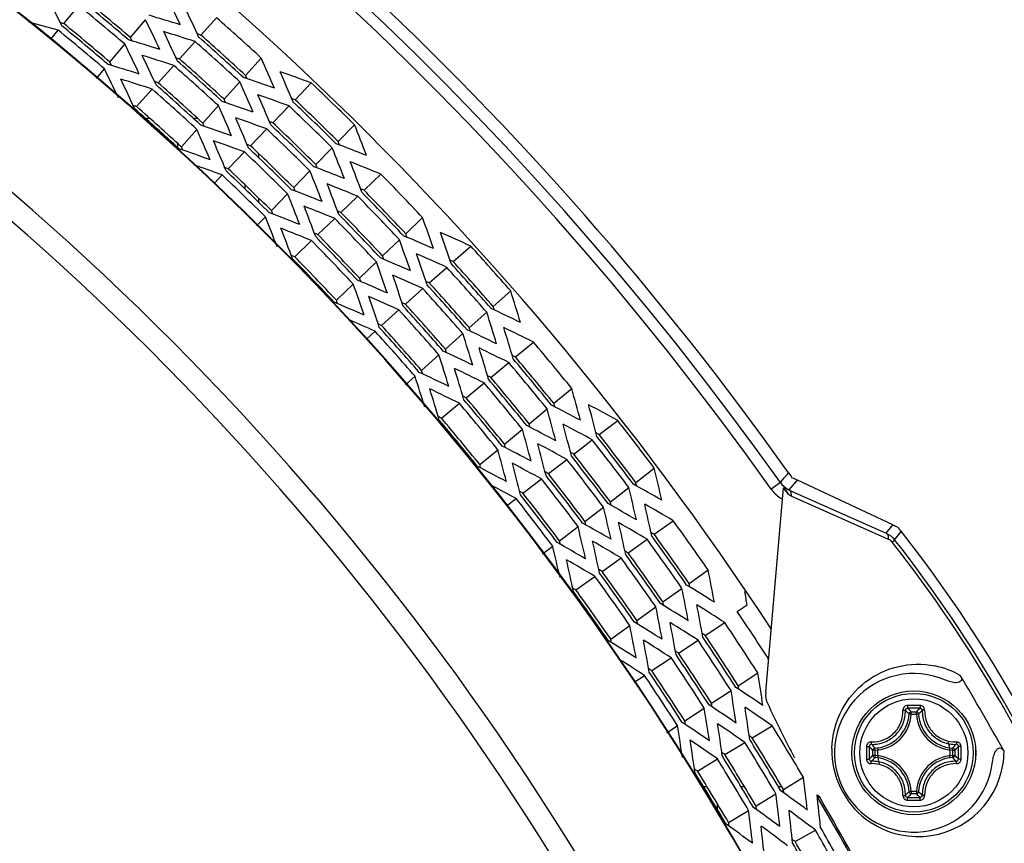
# Model space of a CAD drawing. Header units: millimetres. Extents: x 0 to 420, y 0 to 297.
# Tile 174 of 256: x 176 to 185, y 232 to 239. Entities that reach past the tile are written whole.
import ezdxf

# ---------------------------------------------------------------- set-up
doc = ezdxf.new("R2010")
doc.units = ezdxf.units.MM
doc.header["$LTSCALE"] = 23.1
doc.layers.get('0').update_dxf_attribs({"linetype": 'CONTINUOUS'})
doc.layers.add('02___PRT_ALL_AXES', color=7, linetype='CONTINUOUS')
doc.layers.add('DIM_PILOTEES', color=7, linetype='CONTINUOUS')
doc.styles.get("Standard").update_dxf_attribs({"font": 'txt', "width": 0.7})
doc.dimstyles.new('DIMSTYLE_2', dxfattribs={"dimtxt": 2.5, "dimasz": 3.5, "dimexe": 2, "dimexo": 0, "dimtad": 1, "dimdec": 0, "dimlfac": 5, "dimdsep": 46, "dimtxsty": 'Standard', "dimblk": '_FILLED', "dimblk1": '_FILLED', "dimblk2": '_FILLED', "dimcen": 0.09, "dimazin": 2, "dimtp": 0.3, "dimtm": 0.3, "dimtfac": 1, "dimtdec": 0, "dimtofl": 0, "dimtmove": 0, "dimatfit": 3, "dimldrblk": '_FILLED', "dimfxl": 0, "dimtolj": 1, "dimarcsym": 0})

# ---------------------------------------------------------------- blocks, each defined once
blk = doc.blocks.new('_FILLED')
at = {"color": 0, "linetype": 'ByBlock'}
blk.add_solid([(0, 0), (-1, 0.1429), (-1, -0.1429)], dxfattribs=at)
blk = doc.blocks.new('*D6')
at = {"layer": 'DIM_PILOTEES', "color": 2, "linetype": 'Continuous'}
for p, q in [((200.1314, 247.7489), (200.1314, 255.2489)), ((200.1314, 255.2489), (200.1314, 237.0478)), ((159.9613, 247.7489), (202.1314, 247.7489)), ((200.1314, 218.8468), (200.1314, 237.0478)), ((188.5613, 226.3468), (202.1314, 226.3468)), ((200.1314, 226.3468), (200.1314, 218.8468))]:
    blk.add_line(p, q, dxfattribs=at)
at = {"layer": 'DIM_PILOTEES', "color": 2, "linetype": 'Continuous', "xscale": 3.5, "yscale": 3.5, "zscale": 3.5}
for p, rotation in [((200.1314, 247.7489), 270), ((200.1314, 226.3468), 90)]:
    blk.add_blockref('_FILLED', p, dxfattribs=dict(at, rotation=rotation))
at = {"layer": 'DIM_PILOTEES', "color": 2, "linetype": 'Continuous', "insert": (197.0064, 236.7632), "char_height": 2.5, "width": 8.035714, "attachment_point": 2, "rotation": 90, "line_spacing_factor": 0.9}
blk.add_mtext('{\\ftxt;\\W0.0001;\\H0.0001;\\~}{\\ftxt;\\W2.1428571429;\\H2.5; }{\\ftxt;\\W0.0001;\\H0.0001;\\~}', dxfattribs=at)

msp = doc.modelspace()

# ---------------------------------------------------------------- linework, layer by layer
at = {"color": 7, "linetype": 'Continuous'}
for p, q in [((176.7029, 239.1801), (176.8352, 239.3384)), ((177.2918, 239.0564), (177.4241, 239.2146)), ((177.9135, 239.0783), (178.0516, 239.2316)), ((176.5889, 239.0438), (176.6538, 239.1215)), ((177.1104, 238.8394), (177.2427, 238.9977)), ((177.7243, 238.8681), (177.8624, 239.0214)), ((177.5351, 238.658), (177.6732, 238.8113)), ((178.3083, 238.7229), (178.4463, 238.8762)), ((176.9907, 238.6963), (177.0613, 238.7808)), ((178.1191, 238.5127), (178.2571, 238.666)), ((178.745, 238.5083), (178.8886, 238.6564)), ((177.3459, 238.4479), (177.484, 238.6012)), ((177.9299, 238.3026), (178.0679, 238.4559)), ((178.5482, 238.3052), (178.6918, 238.4534)), ((177.4636, 238.3434), (177.4246, 238.3434)), ((177.8852, 238.3434), (177.8453, 238.3434)), ((179.1264, 238.1387), (179.27, 238.2868)), ((177.7407, 238.0925), (177.8787, 238.2458)), ((178.3515, 238.1022), (178.495, 238.2503)), ((177.7093, 238.0859), (177.7093, 238.1211)), ((178.1547, 237.8991), (178.2982, 238.0473)), ((178.4253, 237.9958), (178.4253, 238.0317)), ((178.9297, 237.9356), (179.0732, 238.0837)), ((178.0322, 237.7728), (178.1015, 237.8442)), ((178.7329, 237.7326), (178.8765, 237.8807)), ((179.3546, 237.7089), (179.5035, 237.8517)), ((178.3053, 237.7187), (178.3053, 237.7548)), ((178.5361, 237.5295), (178.6797, 237.6776)), ((178.4253, 237.6021), (178.4253, 237.6384)), ((179.1505, 237.5132), (179.2994, 237.6559)), ((178.4051, 237.3943), (178.4829, 237.4746)), ((178.9464, 237.3175), (179.0953, 237.4602)), ((179.7222, 237.3255), (179.8711, 237.4683)), ((178.7424, 237.1217), (178.8912, 237.2645)), ((179.5182, 237.1298), (179.6671, 237.2726)), ((180.1421, 237.0795), (180.2961, 237.2168)), ((179.3141, 236.9341), (179.463, 237.0769)), ((179.931, 236.8914), (180.085, 237.0287)), ((179.11, 236.7384), (179.2589, 236.8812)), ((179.7199, 236.7033), (179.8739, 236.8406)), ((180.4955, 236.683), (180.6495, 236.8202)), ((179.5088, 236.5152), (179.6628, 236.6525)), ((180.2843, 236.4949), (180.4384, 236.6321)), ((179.3747, 236.3958), (179.4517, 236.4644)), ((180.0732, 236.3068), (180.2272, 236.444)), ((180.6915, 236.2376), (180.8505, 236.3691)), ((179.8621, 236.1187), (180.0161, 236.2559)), ((180.4737, 236.0574), (180.6326, 236.1889)), ((179.7206, 235.9926), (179.805, 236.0678)), ((180.2558, 235.8771), (180.4147, 236.0086)), ((181.0301, 235.8283), (181.189, 235.9598)), ((180.0379, 235.6969), (180.1969, 235.8284)), ((180.8122, 235.6481), (180.9712, 235.7796)), ((181.4308, 235.5523), (181.5945, 235.6779)), ((180.5944, 235.4679), (180.7533, 235.5994)), ((181.2065, 235.3802), (181.3701, 235.5057)), ((180.3765, 235.2876), (180.5354, 235.4191)), ((180.9822, 235.208), (181.1458, 235.3336)), ((181.7542, 235.1309), (181.9178, 235.2565)), ((180.7578, 235.0359), (180.9215, 235.1615)), ((183.0315, 235.1288), (183.0659, 235.17)), ((183.0659, 235.17), (183.0934, 235.2029)), ((183.0934, 235.2029), (183.1035, 235.2149)), ((183.0934, 235.2029), (183.0949, 235.2046)), ((183.0949, 235.2046), (183.1035, 235.2149)), ((183.1272, 235.1838), (183.134, 235.172)), ((183.134, 235.172), (183.1467, 235.1676)), ((183.1717, 235.1374), (183.1818, 235.1497)), ((183.1732, 235.1393), (183.1818, 235.1497)), ((184.0254, 234.7563), (183.1818, 235.1497)), ((181.5298, 234.9588), (181.6935, 235.0843)), ((182.9018, 233.2774), (183.0598, 235.0836)), ((183.0315, 235.1288), (182.95, 235.0709)), ((183.1096, 235.0629), (183.9667, 234.6823)), ((183.11, 235.0633), (183.1444, 235.1046)), ((183.1444, 235.1046), (183.1717, 235.1374)), ((180.613, 234.9247), (180.6972, 234.9893)), ((183.1252, 235.013), (183.9503, 234.6454)), ((181.3055, 234.7866), (181.4692, 234.9122)), ((181.0812, 234.6145), (181.2448, 234.7401)), ((181.9171, 234.6724), (182.0852, 234.7919)), ((183.9667, 234.6823), (184.0156, 234.7439)), ((184.0156, 234.7439), (184.0254, 234.7563)), ((184.0156, 234.7439), (184.0254, 234.7563)), ((184.0569, 234.7404), (184.0685, 234.7362)), ((181.6866, 234.5086), (181.8548, 234.6281)), ((183.9503, 234.6454), (183.9834, 234.6307)), ((184.0399, 234.6247), (184.0883, 234.6862)), ((184.0883, 234.6862), (184.0981, 234.6986)), ((184.0883, 234.6862), (184.0981, 234.6986)), ((180.9302, 234.4986), (181.0205, 234.5679)), ((181.4561, 234.3448), (181.6243, 234.4643)), ((181.2256, 234.181), (181.3938, 234.3005)), ((182.2248, 234.2394), (182.3929, 234.3589)), ((181.9943, 234.0756), (182.1625, 234.1951)), ((181.7638, 233.9118), (181.932, 234.0313)), ((182.6512, 233.9903), (182.7387, 234.0492)), ((181.5333, 233.748), (181.7015, 233.8675)), ((182.3679, 233.7795), (182.5403, 233.8928)), ((182.1316, 233.6243), (182.304, 233.7375)), ((181.8952, 233.469), (182.0676, 233.5823)), ((181.7405, 233.3674), (181.8313, 233.4271)), ((182.6595, 233.3356), (182.8319, 233.4488)), ((182.4232, 233.1803), (182.5956, 233.2936)), ((182.1868, 233.0251), (182.3593, 233.1383)), ((184.1875, 233.0854), (184.1677, 233.0865)), ((184.1875, 233.1053), (184.2325, 233.1053)), ((184.1875, 233.0854), (184.1875, 233.1053)), ((184.1876, 233.0854), (184.2325, 233.0854)), ((184.2325, 233.0854), (184.2325, 233.1053)), ((184.2325, 233.0854), (184.2524, 233.0865)), ((182.0276, 232.9205), (182.1229, 232.9831)), ((182.7829, 232.8751), (182.9593, 232.982)), ((182.541, 232.7287), (182.7175, 232.8355)), ((183.868, 232.7659), (183.8481, 232.7659)), ((183.8481, 232.7209), (183.8481, 232.7659)), ((183.868, 232.7209), (183.8481, 232.7209)), ((183.868, 232.7659), (183.867, 232.7857)), ((183.868, 232.7209), (183.867, 232.7011)), ((183.868, 232.7209), (183.868, 232.7659)), ((184.552, 232.7659), (184.5531, 232.7857)), ((184.552, 232.7659), (184.5719, 232.7659)), ((184.552, 232.7659), (184.552, 232.7209)), ((184.552, 232.7209), (184.5719, 232.7209)), ((184.552, 232.7209), (184.5531, 232.7011)), ((184.5719, 232.7659), (184.5719, 232.7209)), ((182.2992, 232.5822), (182.4756, 232.689)), ((183.058, 232.4208), (183.2345, 232.5277)), ((182.3845, 232.4434), (182.3541, 232.4434)), ((182.7151, 232.4434), (182.6848, 232.4434)), ((182.8162, 232.2743), (182.9926, 232.3812)), ((183.0446, 232.4434), (183.0143, 232.4434)), ((183.0573, 232.3919), (183.0573, 232.4208)), ((183.3551, 232.3721), (183.3756, 232.3571)), ((184.1875, 232.4014), (184.1677, 232.4003)), ((184.1875, 232.4014), (184.1875, 232.3815)), ((184.2325, 232.3815), (184.1875, 232.3815)), ((184.2325, 232.4014), (184.1876, 232.4014)), ((184.2325, 232.4014), (184.2524, 232.4003)), ((184.2325, 232.4014), (184.2325, 232.3815)), ((182.4773, 232.2399), (182.4773, 232.2902)), ((183.3579, 232.3472), (183.3756, 232.3571)), ((182.5743, 232.1278), (182.7508, 232.2347)), ((183.1619, 231.9606), (183.3421, 232.0609))]:
    msp.add_line(p, q, dxfattribs=at)
for radius in [0.5463, 0.5462, 0.5241, 0.4768]:
    msp.add_circle((184.21, 232.7434), radius, dxfattribs=at)
for centre, radius, start, end in [((159.9613, 218.7434), 28.2969, 35.38391, 84.61609), ((159.9613, 218.7434), 28.1969, 35.38391, 84.61609), ((159.9613, 218.7434), 26.2436, 26.79009, 153.2099), ((159.9613, 218.7434), 26.2391, 26.79009, 153.2099), ((159.9613, 218.7434), 24.9822, 27.00618, 152.99383), ((159.9613, 218.7434), 24.788, 27.34866, 152.65134), ((159.9613, 218.7434), 26.6249, 49.52847, 50.67153), ((159.9613, 218.7434), 26.6753, 49.52955, 50.67045), ((159.9613, 218.7434), 26.7013, 49.53011, 50.66989), ((159.9613, 218.7434), 26.3926, 49.52344, 50.67656), ((159.9613, 218.7434), 26.4186, 49.52401, 50.67599), ((159.9613, 218.7434), 27.3317, 47.44325, 48.55675), ((159.9613, 218.7434), 26.3421, 49.52233, 50.67767), ((159.9613, 218.7434), 27.0995, 47.43848, 48.56152), ((159.9613, 218.7434), 27.1254, 47.43902, 48.56098), ((159.9613, 218.7434), 27.049, 47.43743, 48.56257), ((159.9613, 218.7434), 26.7662, 47.43149, 48.56851), ((159.9613, 218.7434), 26.8167, 47.43256, 48.56744), ((159.9613, 218.7434), 26.8427, 47.43311, 48.56689), ((159.9613, 218.7434), 26.534, 47.42651, 48.57349), ((159.9613, 218.7434), 26.5599, 47.42707, 48.57293), ((159.9613, 218.7434), 27.4731, 45.34612, 46.45388), ((159.9613, 218.7434), 26.4835, 47.42542, 48.57458), ((159.9613, 218.7434), 27.1903, 45.34036, 46.45964), ((159.9613, 218.7434), 27.2408, 45.34139, 46.45861), ((159.9613, 218.7434), 27.2668, 45.34193, 46.45807), ((159.9613, 218.7434), 26.2512, 47.42033, 48.57967), ((159.9613, 218.7434), 26.2772, 47.42091, 48.57909), ((159.9613, 218.7434), 26.9581, 45.33553, 46.46447), ((159.9613, 218.7434), 26.9841, 45.33608, 46.46392), ((159.9613, 218.7434), 26.9076, 45.33447, 46.46553), ((159.9613, 218.7434), 26.7013, 45.33011, 46.46989), ((159.9613, 218.7434), 26.6249, 45.32847, 46.47153), ((159.9613, 218.7434), 26.6753, 45.32955, 46.47045), ((159.9613, 218.7434), 26.3421, 45.32233, 46.47767), ((159.9613, 218.7434), 26.3926, 45.32344, 46.47656), ((159.9613, 218.7434), 26.4186, 45.32401, 46.47599), ((159.9613, 218.7434), 27.3317, 43.24325, 44.35675), ((159.9613, 218.7434), 27.0995, 43.23848, 44.36152), ((159.9613, 218.7434), 27.1254, 43.23902, 44.36098), ((159.9613, 218.7434), 27.049, 43.23743, 44.36257), ((159.9613, 218.7434), 26.8167, 43.23256, 44.36744), ((159.9613, 218.7434), 26.8427, 43.23311, 44.36689), ((159.9613, 218.7434), 26.7662, 43.23149, 44.36851), ((159.9613, 218.7434), 26.4835, 43.22542, 44.37458), ((159.9613, 218.7434), 26.534, 43.22651, 44.37349), ((159.9613, 218.7434), 26.5599, 43.22707, 44.37293), ((159.9613, 218.7434), 27.4731, 41.14612, 42.25388), ((159.9613, 218.7434), 26.2512, 43.22033, 44.37967), ((159.9613, 218.7434), 26.2772, 43.22091, 44.37909), ((159.9613, 218.7434), 27.2408, 41.14139, 42.25861), ((159.9613, 218.7434), 27.2668, 41.14193, 42.25807), ((159.9613, 218.7434), 27.1903, 41.14036, 42.25964), ((159.9613, 218.7434), 26.9841, 41.13608, 42.26392), ((159.9613, 218.7434), 26.9076, 41.13447, 42.26553), ((159.9613, 218.7434), 26.9581, 41.13553, 42.26447), ((159.9613, 218.7434), 26.6249, 41.12847, 42.27153), ((159.9613, 218.7434), 26.6753, 41.12955, 42.27045), ((159.9613, 218.7434), 26.7013, 41.13011, 42.26989), ((159.9613, 218.7434), 26.3421, 41.12233, 42.27767), ((159.9613, 218.7434), 26.3926, 41.12344, 42.27656), ((159.9613, 218.7434), 26.4186, 41.12401, 42.27599), ((159.9613, 218.7434), 27.3317, 39.04325, 40.15675), ((159.9613, 218.7434), 27.049, 39.03743, 40.16257), ((159.9613, 218.7434), 27.0995, 39.03848, 40.16152), ((159.9613, 218.7434), 27.1254, 39.03902, 40.16098), ((159.9613, 218.7434), 26.8167, 39.03256, 40.16744), ((159.9613, 218.7434), 26.8427, 39.03311, 40.16689), ((159.9613, 218.7434), 26.7662, 39.03149, 40.16851), ((159.9613, 218.7434), 26.534, 39.02651, 40.17349), ((159.9613, 218.7434), 26.5599, 39.02707, 40.17293), ((159.9613, 218.7434), 26.4835, 39.02542, 40.17458), ((159.9613, 218.7434), 26.2512, 39.02033, 40.17967), ((159.9613, 218.7434), 26.2772, 39.02091, 40.17909), ((159.9613, 218.7434), 27.4731, 36.94612, 38.05388), ((159.9613, 218.7434), 27.1903, 36.94036, 38.05964), ((159.9613, 218.7434), 27.2408, 36.94139, 38.05861), ((159.9613, 218.7434), 27.2668, 36.94193, 38.05807), ((159.9613, 218.7434), 26.9076, 36.93447, 38.06553), ((159.9613, 218.7434), 26.9581, 36.93553, 38.06447), ((159.9613, 218.7434), 26.9841, 36.93608, 38.06392), ((159.9613, 218.7434), 26.6249, 36.92847, 38.07153), ((159.9613, 218.7434), 26.6753, 36.92955, 38.07045), ((159.9613, 218.7434), 26.7013, 36.93011, 38.06989), ((184.0349, 237.3732), 2.4887, 246.93215, 248.17363), ((159.9613, 218.7434), 28.2935, 35.13267, 35.27528), ((189.0799, 239.2349), 7.3126, 214.58848, 215.14414), ((183.1943, 235.2444), 0.1997, 240.89727, 245.00794), ((159.9613, 218.7434), 26.3421, 36.92233, 38.07767), ((159.9613, 218.7434), 26.3926, 36.92344, 38.07656), ((159.9613, 218.7434), 26.4186, 36.92401, 38.07599), ((183.1945, 235.2446), 0.2999, 236.6681, 241.38107), ((183.2448, 235.2813), 0.2938, 240.53333, 245.96735), ((159.9613, 218.7434), 27.3317, 34.84325, 35.95675), ((184.2282, 234.8354), 0.188, 211.83319, 222.82281), ((159.9613, 218.7434), 27.049, 34.83743, 35.96257), ((159.9613, 218.7434), 27.0995, 34.83848, 35.96152), ((159.9613, 218.7434), 27.1254, 34.83902, 35.96098), ((174.5691, 227.1772), 12.0483, 21.81964, 38.18036), ((174.4066, 227.0834), 12.3255, 21.84105, 38.15895), ((174.5906, 227.1897), 11.9942, 21.82992, 38.17008), ((159.9613, 218.7434), 26.7662, 34.83149, 35.96851), ((159.9613, 218.7434), 26.8167, 34.83256, 35.96744), ((159.9613, 218.7434), 26.8427, 34.83311, 35.96689), ((159.9613, 218.7434), 26.4835, 34.82542, 35.97458), ((159.9613, 218.7434), 26.534, 34.82651, 35.97349), ((159.9613, 218.7434), 26.5599, 34.82707, 35.97293), ((159.9613, 218.7434), 26.2512, 34.82033, 35.97967), ((159.9613, 218.7434), 26.2772, 34.82091, 35.97909), ((159.9613, 218.7434), 27.3368, 32.84717, 33.9), ((159.9613, 218.7434), 27.1903, 32.74036, 33.85964), ((159.9613, 218.7434), 26.9581, 32.73553, 33.86447), ((159.9613, 218.7434), 26.9841, 32.73608, 33.86392), ((159.9613, 218.7434), 26.9076, 32.73447, 33.86553), ((159.9613, 218.7434), 26.6249, 32.72847, 33.87153), ((159.9613, 218.7434), 26.6753, 32.72955, 33.87045), ((159.9613, 218.7434), 26.7013, 32.73011, 33.86989), ((184.2445, 232.7619), 0.7638, 60.48629, 78.49403), ((159.9613, 218.7434), 26.3421, 32.72233, 33.87767), ((159.9613, 218.7434), 26.3926, 32.72344, 33.87656), ((159.9613, 218.7434), 26.4186, 32.72401, 33.87599), ((184.21, 232.7434), 0.7, 66.42826, 353.57174), ((159.9613, 218.7434), 28.6999, 29.22893, 30.77103), ((183.101, 233.26), 0.2, 175, 205.12537), ((193.7754, 238.266), 11.99, 205.12537, 207.66463), ((184.2102, 211.3658), 21.7952, 89.85618, 90.1448), ((183.85, 233.1034), 0.3181, 273.05423, 356.94573), ((183.85, 233.1034), 0.338, 273.0539, 356.94611), ((183.5781, 232.4932), 0.8364, 45.18034, 48.24843), ((184.21, 211.5328), 21.6046, 89.85574, 90.14436), ((183.5171, 232.47), 0.9237, 43.45723, 46.26663), ((184.9029, 232.47), 0.9236, 133.73329, 136.54278), ((184.57, 233.1034), 0.338, 183.0539, 266.94611), ((184.8419, 232.4931), 0.8364, 131.75181, 134.81963), ((184.57, 233.1034), 0.3181, 183.05427, 266.94573), ((159.9613, 218.7434), 27.049, 30.63743, 31.76257), ((159.9613, 218.7434), 26.7662, 30.63149, 31.76851), ((159.9613, 218.7434), 26.8167, 30.63256, 31.76744), ((159.9613, 218.7434), 26.8427, 30.63311, 31.76689), ((205.5872, 232.7436), 21.7948, 179.85609, 180.0004), ((184.4833, 233.4362), 0.9235, 223.73301, 226.54304), ((205.4212, 232.7434), 21.6052, 179.85573, 180.14427), ((184.4606, 233.3756), 0.8369, 221.7526, 224.8188), ((184.21, 232.7434), 0.32, 351.42857, 17.14286), ((183.9598, 233.3753), 0.8364, 315.18034, 318.24844), ((183.9366, 233.4363), 0.9237, 313.45723, 316.26663), ((162.9989, 232.7434), 21.6052, 359.85573, 0.14427), ((162.8327, 232.7435), 21.7949, 359.99968, 0.14399), ((159.9613, 218.7434), 26.534, 30.62651, 31.77349), ((159.9613, 218.7434), 26.5599, 30.62707, 31.77293), ((184.2495, 232.7661), 0.763, 178.79765, 232.74762), ((205.5873, 232.7433), 21.7949, 179.99968, 180.14399), ((184.4833, 232.0506), 0.9235, 133.45698, 136.26691), ((183.85, 232.3834), 0.338, 3.0539, 86.94611), ((184.21, 232.7434), 0.32, 171.42857, 197.14286), ((184.57, 232.3834), 0.338, 93.05389, 176.94611), ((183.9366, 232.0505), 0.9236, 43.7333, 46.54278), ((162.8328, 232.7432), 21.7948, 359.85609, 0.0004), ((184.2449, 232.7638), 0.7621, 341.55256, 359.53416), ((159.9613, 218.7434), 26.4835, 30.62542, 31.77458), ((184.4605, 232.1112), 0.8368, 135.18111, 138.2477), ((183.85, 232.3834), 0.3181, 3.05423, 86.94577), ((184.57, 232.3834), 0.3181, 93.05427, 176.94573), ((183.9598, 232.1115), 0.8364, 41.7518, 44.81963), ((159.9613, 218.7434), 26.2512, 30.62033, 31.77967), ((159.9613, 218.7434), 26.2772, 30.62091, 31.77909), ((184.2477, 232.7629), 0.7592, 257.41843, 341.552), ((183.5778, 232.994), 0.8369, 311.7526, 314.8188), ((183.5172, 233.0167), 0.9235, 313.73301, 316.54304), ((184.903, 233.0168), 0.9237, 223.45723, 226.26664), ((184.8419, 232.9936), 0.8364, 225.18034, 228.24843), ((159.9613, 218.7434), 27.0696, 28.00097, 30.19814), ((159.9613, 218.7434), 27.0843, 28.02514, 30.17486), ((184.2102, 254.121), 21.7952, 269.8552, 270.14383), ((184.21, 253.954), 21.6047, 269.85564, 270.14426), ((184.2483, 232.7653), 0.7617, 232.78297, 257.41512), ((159.9613, 218.7434), 26.9076, 28.53447, 29.66553), ((159.9613, 218.7434), 26.9581, 28.53553, 29.66447), ((159.9613, 218.7434), 26.6753, 28.52955, 29.67045), ((159.9613, 218.7434), 26.7013, 28.53011, 29.66989)]:
    msp.add_arc(centre, radius, start, end, dxfattribs=at)
for centre, major_axis, start_param, end_param in [((149.0633, 227.8556), (24.9236, -20.8394), 1.12732, 1.136351), ((148.6361, 228.2127), (25.9006, -21.6563), 1.100681, 1.109485), ((149.1205, 228.5045), (24.7927, -22.3235), 1.127083, 1.135879), ((171.0939, 209.4351), (25.46, -21.2879), 2.005621, 2.014463), ((170.9347, 209.5682), (25.096, -20.9835), 2.03239, 2.040828), ((170.9664, 209.5417), (25.1686, -21.0442), 2.032364, 2.033375), ((148.7534, 228.1147), (25.6324, -21.432), 1.100496, 1.109393), ((149.2341, 228.4022), (24.5329, -22.0896), 1.127176, 1.136065), ((170.8751, 208.9166), (24.9597, -22.4738), 2.032154, 2.041004), ((170.9058, 208.8889), (25.03, -22.5371), 2.032129, 2.033114), ((148.8706, 228.0166), (25.3642, -21.2078), 1.100307, 1.109299), ((170.9766, 209.5332), (25.1918, -21.0636), 2.005433, 2.014369), ((148.8389, 228.0432), (25.4367, -21.2684), 1.108324, 1.109324), ((149.3477, 228.2999), (24.2731, -21.8556), 1.127272, 1.136255), ((170.7615, 209.0188), (24.6999, -22.2399), 2.032247, 2.041191), ((170.8593, 209.6312), (24.9236, -20.8394), 2.005241, 2.014272), ((148.9562, 227.9451), (25.1686, -21.0442), 1.108217, 1.109229), ((170.7922, 208.9912), (24.7702, -22.3032), 2.032221, 2.033217), ((148.9339, 228.6725), (25.2195, -22.7078), 1.100771, 1.10953), ((148.9879, 227.9186), (25.096, -20.9835), 1.100334, 1.109203), ((149.0168, 228.5979), (25.03, -22.5371), 1.108478, 1.109464), ((149.4306, 228.9484), (24.0836, -23.3386), 1.127037, 1.135787), ((170.6724, 208.3637), (24.496, -23.7383), 2.032018, 2.040731), ((149.4613, 228.1976), (24.0134, -21.6217), 1.127369, 1.136449), ((170.6479, 209.1211), (24.4402, -22.006), 2.032341, 2.041381), ((170.6786, 209.0935), (24.5104, -22.0693), 2.032316, 2.033322), ((149.0475, 228.5702), (24.9597, -22.4738), 1.100589, 1.109439), ((170.8021, 208.9823), (24.7927, -22.3235), 2.005714, 2.01451), ((149.5404, 228.842), (23.8325, -23.0953), 1.12713, 1.135971), ((170.5626, 208.4701), (24.245, -23.495), 2.032108, 2.040912), ((170.5651, 209.1957), (24.2506, -21.8354), 2.032412, 2.033429), ((149.1611, 228.468), (24.6999, -22.2399), 1.100402, 1.109346), ((170.6885, 209.0846), (24.5329, -22.0896), 2.005528, 2.014416), ((149.1304, 228.4956), (24.7702, -22.3032), 1.108376, 1.109371), ((170.5923, 208.4413), (24.3129, -23.5608), 2.032083, 2.033064), ((170.5749, 209.1869), (24.2731, -21.8556), 2.005338, 2.014321), ((149.244, 228.3933), (24.5104, -22.0693), 1.108271, 1.109277), ((149.6501, 228.7356), (23.5815, -22.8521), 1.127224, 1.136159), ((170.4528, 208.5764), (23.9939, -23.2517), 2.0322, 2.041097), ((170.4825, 208.5477), (24.0618, -23.3175), 2.032175, 2.033165), ((149.2503, 229.1231), (24.496, -23.7383), 1.100861, 1.109575), ((149.2747, 228.3657), (24.4402, -22.006), 1.100212, 1.109251), ((149.7599, 228.6292), (23.3305, -22.6088), 1.12732, 1.136351), ((170.343, 208.6828), (23.7429, -23.0085), 2.032294, 2.041285), ((170.3727, 208.654), (23.8108, -23.0742), 2.032268, 2.033269), ((170.492, 208.5384), (24.0836, -23.3386), 2.005805, 2.014555), ((149.3303, 229.0455), (24.3129, -23.5608), 1.108529, 1.109509), ((170.4613, 209.2892), (24.0134, -21.6217), 2.005144, 2.014223), ((149.3576, 228.2911), (24.2506, -21.8354), 1.108164, 1.109181), ((149.36, 229.0167), (24.245, -23.495), 1.100681, 1.109485), ((170.2333, 208.7892), (23.4918, -22.7652), 2.03239, 2.040598), ((149.4401, 228.9391), (24.0618, -23.3175), 1.108427, 1.109418), ((149.8645, 229.2722), (-23.0912, 24.0793), -2.01451, -2.005714), ((170.2319, 208.0333), (-23.4887, 24.4938), -1.10953, -1.100771), ((170.263, 208.7604), (23.5597, -22.831), 2.032364, 2.033375), ((149.4698, 228.9104), (23.9939, -23.2517), 1.100496, 1.109393), ((170.3822, 208.6448), (23.8325, -23.0953), 2.005621, 2.014463), ((149.9703, 229.1619), (-22.8493, 23.827), -2.014416, -2.005528), ((170.1261, 208.1436), (-23.2468, 24.2415), -1.109439, -1.100589), ((149.5796, 228.804), (23.7429, -23.0085), 1.100307, 1.109299), ((170.2725, 208.7512), (23.5815, -22.8521), 2.005433, 2.014369), ((149.5499, 228.8328), (23.8108, -23.0742), 1.108324, 1.109324), ((170.1547, 208.1138), (-23.3122, 24.3097), -1.109464, -1.108478), ((170.1627, 208.8576), (23.3305, -22.6088), 2.005241, 2.014272), ((149.6597, 228.7264), (23.5597, -22.831), 1.108217, 1.109229), ((150.0761, 229.0516), (-22.6073, 23.5747), -2.014321, -2.005338), ((170.0203, 208.254), (-23.0048, 23.9892), -1.109346, -1.100402), ((170.0489, 208.2241), (-23.0702, 24.0574), -1.109371, -1.108376), ((149.6893, 228.6976), (23.4918, -22.7652), 1.100285, 1.109203), ((149.6907, 229.4535), (-23.4887, 24.4938), -2.040821, -2.032063), ((150.1819, 228.9413), (-22.3653, 23.3224), -2.014223, -2.005144), ((169.9145, 208.3643), (-22.7628, 23.7369), -1.109251, -1.100212), ((169.9431, 208.3345), (-22.8283, 23.8051), -1.109277, -1.108271), ((149.7679, 229.373), (-23.3122, 24.3097), -2.033114, -2.032129), ((150.2063, 229.6922), (-22.3096, 25.0398), -2.014555, -2.005805), ((169.8834, 207.6071), (-22.6917, 25.4686), -1.109575, -1.100861), ((149.7965, 229.3432), (-23.2468, 24.2415), -2.041004, -2.032154), ((170.0581, 208.2146), (-23.0912, 24.0793), -1.135879, -1.127083), ((150.308, 229.5781), (-22.0771, 24.7788), -2.014463, -2.005621), ((169.7817, 207.7212), (-22.4591, 25.2076), -1.109485, -1.100681), ((169.8373, 208.4448), (-22.5863, 23.5528), -1.109181, -1.108164), ((149.9023, 229.2328), (-23.0048, 23.9892), -2.041191, -2.032247), ((169.9523, 208.3249), (-22.8493, 23.827), -1.136065, -1.127176), ((149.8737, 229.2627), (-23.0702, 24.0574), -2.033217, -2.032221), ((169.8092, 207.6904), (-22.522, 25.2782), -1.109509, -1.108529), ((169.8465, 208.4352), (-22.6073, 23.5747), -1.136255, -1.127272), ((149.9795, 229.1523), (-22.8283, 23.8051), -2.033322, -2.032316), ((150.4096, 229.464), (-21.8445, 24.5178), -2.014369, -2.005433), ((169.68, 207.8354), (-22.2266, 24.9466), -1.109393, -1.100496), ((169.7075, 207.8045), (-22.2895, 25.0172), -1.109418, -1.108427), ((150.0081, 229.1225), (-22.7628, 23.7369), -2.041381, -2.032341), ((150.0392, 229.8797), (-22.6917, 25.4686), -2.040731, -2.032018), ((169.7407, 208.5455), (-22.3653, 23.3224), -1.136449, -1.127369), ((150.0853, 229.042), (-22.5863, 23.5528), -2.033429, -2.032412), ((150.5113, 229.3498), (-21.612, 24.2567), -2.014272, -2.005241), ((169.5783, 207.9495), (-21.994, 24.6855), -1.109299, -1.100307), ((169.6058, 207.9186), (-22.0569, 24.7561), -1.109324, -1.108324), ((150.1409, 229.7656), (-22.4591, 25.2076), -2.040912, -2.032108), ((169.7163, 207.7946), (-22.3096, 25.0398), -1.135787, -1.127037), ((150.1134, 229.7964), (-22.522, 25.2782), -2.033064, -2.032083), ((169.4767, 208.0636), (-21.7615, 24.4245), -1.109203, -1.10127), ((169.5042, 208.0327), (-21.8244, 24.4951), -1.109229, -1.108217), ((169.6147, 207.9087), (-22.0771, 24.7788), -1.135971, -1.12713), ((150.2151, 229.6823), (-22.2895, 25.0172), -2.033165, -2.032175), ((150.6627, 229.9834), (-21.2657, 25.7058), -2.01451, -2.005714), ((169.4199, 207.3099), (-21.6318, 26.1483), -1.10953, -1.100771), ((150.2426, 229.6514), (-22.2266, 24.9466), -2.041097, -2.0322), ((169.513, 208.0228), (-21.8445, 24.5178), -1.136159, -1.127224), ((150.3168, 229.5682), (-22.0569, 24.7561), -2.033269, -2.032268), ((150.7602, 229.8656), (-21.0428, 25.4364), -2.014416, -2.005528), ((169.3225, 207.4277), (-21.4089, 25.8789), -1.109439, -1.100589), ((150.3443, 229.5373), (-21.994, 24.6855), -2.041285, -2.032294), ((169.3489, 207.3958), (-21.4692, 25.9518), -1.109464, -1.108478), ((150.4185, 229.4541), (-21.8244, 24.4951), -2.033375, -2.032364), ((150.8576, 229.7479), (-20.82, 25.1671), -2.014321, -2.005338), ((169.2251, 207.5454), (-21.1861, 25.6096), -1.109346, -1.100402), ((150.446, 229.4232), (-21.7615, 24.4245), -2.041317, -2.03239), ((169.4113, 208.137), (-21.612, 24.2567), -1.136351, -1.12732), ((169.2514, 207.5136), (-21.2464, 25.6824), -1.109371, -1.108376), ((150.9551, 229.6301), (-20.5972, 24.8977), -2.014223, -2.005144), ((169.1276, 207.6632), (-20.9633, 25.3402), -1.109251, -1.100212), ((150.5027, 230.1769), (-21.6318, 26.1483), -2.040821, -2.032063), ((169.154, 207.6314), (-21.0235, 25.4131), -1.109277, -1.108271), ((150.6001, 230.0591), (-21.4089, 25.8789), -2.041004, -2.032154), ((169.2599, 207.5034), (-21.2657, 25.7058), -1.135879, -1.127083), ((150.5738, 230.091), (-21.4692, 25.9518), -2.033114, -2.032129), ((151.0343, 230.3772), (-20.4158, 26.6065), -2.014555, -2.005805), ((169.0411, 206.9103), (-20.7655, 27.0621), -1.109575, -1.100861), ((169.0565, 207.7491), (-20.8007, 25.1437), -1.109181, -1.108164), ((150.6975, 229.9414), (-21.1861, 25.6096), -2.041191, -2.032247), ((169.1624, 207.6212), (-21.0428, 25.4364), -1.136065, -1.127176), ((150.6712, 229.9732), (-21.2464, 25.6824), -2.033217, -2.032221), ((151.1274, 230.256), (-20.203, 26.3291), -2.014463, -2.005621), ((168.9481, 207.0316), (-20.5527, 26.7847), -1.109485, -1.100681), ((168.9733, 206.9988), (-20.6102, 26.8598), -1.109509, -1.108529), ((150.795, 229.8236), (-20.9633, 25.3402), -2.041381, -2.032341), ((169.065, 207.7389), (-20.82, 25.1671), -1.136255, -1.127272), ((150.7686, 229.8554), (-21.0235, 25.4131), -2.033322, -2.032316), ((151.2204, 230.1347), (-19.9902, 26.0518), -2.014369, -2.005433), ((168.855, 207.1529), (-20.3398, 26.5074), -1.109393, -1.100496), ((168.8802, 207.1201), (-20.3974, 26.5824), -1.109418, -1.108427), ((168.9676, 207.8567), (-20.5972, 24.8977), -1.136449, -1.127369), ((150.8661, 229.7377), (-20.8007, 25.1437), -2.033429, -2.032412), ((151.3135, 230.0134), (-19.7774, 25.7744), -2.014272, -2.005241), ((168.762, 207.2741), (-20.127, 26.2301), -1.109299, -1.100307), ((150.8815, 230.5765), (-20.7655, 27.0621), -2.040731, -2.032018), ((168.7872, 207.2413), (-20.1846, 26.3051), -1.109324, -1.108324), ((168.6689, 207.3954), (-19.9142, 25.9527), -1.109203, -1.101419), ((150.9745, 230.4552), (-20.5527, 26.7847), -2.040912, -2.032108), ((168.8883, 207.1096), (-20.4158, 26.6065), -1.135787, -1.127037), ((150.9494, 230.488), (-20.6102, 26.8598), -2.033064, -2.032083), ((168.6941, 207.3626), (-19.9718, 26.0277), -1.109229, -1.108217), ((151.0676, 230.3339), (-20.3398, 26.5074), -2.041097, -2.0322), ((168.7952, 207.2308), (-20.203, 26.3291), -1.135971, -1.12713), ((151.0424, 230.3667), (-20.3974, 26.5824), -2.033165, -2.032175), ((151.5109, 230.6343), (-19.3259, 27.1942), -2.01451, -2.005714), ((168.5572, 206.6479), (-19.6586, 27.6624), -1.10953, -1.100771), ((151.1606, 230.2127), (-20.127, 26.2301), -2.041285, -2.032294), ((168.7022, 207.3521), (-19.9902, 26.0518), -1.136159, -1.127224), ((151.1355, 230.2455), (-20.1846, 26.3051), -2.033269, -2.032268), ((151.5995, 230.5097), (-19.1234, 26.9093), -2.014416, -2.005528), ((168.4686, 206.7724), (-19.4561, 27.3774), -1.109439, -1.100589), ((168.4926, 206.7388), (-19.5109, 27.4545), -1.109464, -1.108478), ((151.2537, 230.0914), (-19.9142, 25.9527), -2.041287, -2.03239), ((168.6091, 207.4734), (-19.7774, 25.7744), -1.136351, -1.12732), ((151.2285, 230.1242), (-19.9718, 26.0277), -2.033375, -2.032364), ((151.688, 230.3851), (-18.9209, 26.6243), -2.014321, -2.005338), ((168.3801, 206.897), (-19.2536, 27.0924), -1.109346, -1.100402), ((168.404, 206.8633), (-19.3084, 27.1695), -1.109371, -1.108376), ((151.7766, 230.2605), (-18.7184, 26.3394), -2.014223, -2.005144), ((168.2915, 207.0216), (-19.0511, 26.8075), -1.109251, -1.100212), ((168.3155, 206.9879), (-19.1059, 26.8846), -1.109277, -1.108271), ((151.3654, 230.8389), (-19.6586, 27.6624), -2.040821, -2.032063), ((168.2269, 207.1125), (-18.9034, 26.5996), -1.109181, -1.108164), ((151.454, 230.7144), (-19.4561, 27.3774), -2.041004, -2.032154), ((168.4117, 206.8525), (-19.3259, 27.1942), -1.135879, -1.127083), ((151.43, 230.748), (-19.5109, 27.4545), -2.033114, -2.032129), ((151.8534, 231.0865), (-18.5426, 28.2285), -2.013903, -2.010254), ((151.5425, 230.5898), (-19.2536, 27.0924), -2.041191, -2.032247), ((168.3231, 206.9771), (-19.1234, 26.9093), -1.136065, -1.127176), ((151.5186, 230.6235), (-19.3084, 27.1695), -2.033217, -2.032221), ((151.9943, 230.872), (-18.2205, 27.738), -2.014463, -2.005621), ((168.0662, 206.4049), (-18.5358, 28.2181), -1.109485, -1.100681), ((151.6311, 230.4652), (-19.0511, 26.8075), -2.041381, -2.032341), ((168.2346, 207.1017), (-18.9209, 26.6243), -1.136255, -1.127272), ((151.6071, 230.4989), (-19.1059, 26.8846), -2.033322, -2.032316), ((152.0782, 230.7443), (-18.0286, 27.4459), -2.014369, -2.005433), ((167.9823, 206.5326), (-18.3439, 27.9259), -1.109393, -1.100496), ((168.005, 206.4981), (-18.3958, 28.0049), -1.109418, -1.108427), ((168.1461, 207.2263), (-18.7184, 26.3394), -1.136449, -1.127369), ((151.6957, 230.3743), (-18.9034, 26.5996), -2.033429, -2.032412), ((152.1621, 230.6165), (-17.8366, 27.1537), -2.014272, -2.005241), ((167.8984, 206.6604), (-18.1519, 27.6337), -1.109299, -1.100307), ((167.9211, 206.6258), (-18.2038, 27.7127), -1.109324, -1.108324), ((167.8144, 206.7881), (-17.96, 27.3415), -1.109203, -1.101157), ((167.8371, 206.7536), (-18.0119, 27.4205), -1.109229, -1.108217), ((151.8564, 231.0819), (-18.5358, 28.2181), -2.040912, -2.032108), ((167.9283, 206.6148), (-18.2205, 27.738), -1.135971, -1.12713), ((151.9176, 230.9887), (-18.3958, 28.0049), -2.033166, -2.032175), ((151.9403, 230.9542), (-18.3439, 27.9259), -2.041097, -2.0322), ((167.8444, 206.7425), (-18.0286, 27.4459), -1.136159, -1.127224), ((152.0016, 230.861), (-18.2038, 27.7127), -2.033269, -2.032268), ((152.4837, 231.0905), (-17.1013, 28.2376), -2.014416, -2.005528), ((167.569, 206.1815), (-17.3988, 28.7288), -1.109439, -1.100589), ((152.0243, 230.8264), (-18.1519, 27.6337), -2.041285, -2.032294), ((152.1082, 230.6987), (-17.96, 27.3415), -2.04122, -2.03239), ((167.7605, 206.8703), (-17.8366, 27.1537), -1.136351, -1.12732), ((152.0855, 230.7332), (-18.0119, 27.4205), -2.033375, -2.032364), ((152.5628, 230.9597), (-16.9202, 27.9385), -2.014321, -2.005338), ((167.4899, 206.3123), (-17.2177, 28.4298), -1.109346, -1.100402), ((167.5113, 206.2769), (-17.2667, 28.5107), -1.109371, -1.108376), ((152.642, 230.829), (-16.7391, 27.6395), -2.014223, -2.005144), ((167.4107, 206.443), (-17.0366, 28.1308), -1.109251, -1.100212), ((167.4321, 206.4077), (-17.0856, 28.2116), -1.109277, -1.108271), ((167.3529, 206.5384), (-16.9045, 27.9126), -1.109181, -1.108164), ((152.3536, 231.3053), (-17.3988, 28.7288), -2.041004, -2.032154), ((152.4328, 231.1745), (-17.2177, 28.4298), -2.041191, -2.032247), ((167.439, 206.3963), (-17.1013, 28.2376), -1.136065, -1.127176), ((152.4113, 231.2099), (-17.2667, 28.5107), -2.033217, -2.032221), ((152.904, 231.423), (-16.1401, 28.998), -2.014463, -2.005621), ((152.5119, 231.0438), (-17.0366, 28.1308), -2.041381, -2.032341), ((167.3598, 206.5271), (-16.9202, 27.9385), -1.136255, -1.127272), ((152.4905, 231.0791), (-17.0856, 28.2116), -2.033322, -2.032316), ((152.9783, 231.2894), (-15.9701, 28.6925), -2.014369, -2.005433), ((167.0664, 205.978), (-16.2494, 29.1943), -1.109393, -1.100496), ((167.2806, 206.6578), (-16.7391, 27.6395), -1.136449, -1.127369), ((152.5697, 230.9484), (-16.9045, 27.9126), -2.033429, -2.032412), ((153.0526, 231.1558), (-15.8, 28.3871), -2.014272, -2.005241), ((166.9921, 206.1115), (-16.0793, 28.8889), -1.109299, -1.100307), ((167.0122, 206.0754), (-16.1253, 28.9715), -1.109324, -1.108324)]:
    msp.add_ellipse(centre, major_axis=major_axis, ratio=0.899337, start_param=start_param, end_param=end_param, dxfattribs=at)
for points in [[(183.1035, 235.2149), (183.111, 235.2043), (183.1205, 235.195), (183.1272, 235.1838)], [(183.1467, 235.1676), (183.155, 235.1644), (183.1628, 235.1602), (183.1704, 235.1558)], [(182.95, 235.0709), (182.9714, 235.0408), (182.9988, 235.0143), (183.0297, 234.994)], [(183.0315, 235.1288), (183.0485, 235.1048), (183.0715, 235.0842), (183.0972, 235.0699)], [(184.0254, 234.7563), (184.0361, 234.7513), (184.046, 234.7447), (184.0569, 234.7404)], [(183.9667, 234.6823), (183.9949, 234.6694), (184.0207, 234.6492), (184.0399, 234.6247)], [(183.9834, 234.6307), (183.9976, 234.6244), (184.0106, 234.6143), (184.0203, 234.6021)], [(184.1875, 233.1053), (184.1826, 233.1052), (184.1725, 233.1012), (184.168, 233.0913), (184.1677, 233.0865)], [(184.2524, 233.0865), (184.252, 233.0913), (184.2475, 233.1012), (184.2374, 233.1052), (184.2325, 233.1053)], [(183.867, 232.7857), (183.8621, 232.7854), (183.8522, 232.7809), (183.8482, 232.7708), (183.8481, 232.7659)], [(184.1677, 232.4003), (184.168, 232.3955), (184.1725, 232.3856), (184.1826, 232.3816), (184.1875, 232.3815)]]:
    msp.add_open_spline(points, degree=3, dxfattribs=at)
for points, knots in [([(183.1704, 235.1558), (183.1723, 235.1547), (183.176, 235.1526), (183.1799, 235.1506), (183.1818, 235.1497)], [0, 0, 0, 0, 0.500275, 1, 1, 1, 1]), ([(183.1096, 235.0629), (183.118, 235.0582), (183.1245, 235.0429), (183.1255, 235.0292), (183.1256, 235.0248)], [0, 0, 0, 0, 0.686232, 1, 1, 1, 1]), ([(183.1256, 235.0248), (183.1256, 235.0229), (183.1256, 235.0189), (183.1254, 235.015), (183.1252, 235.013)], [0, 0, 0, 0, 0.489506, 1, 1, 1, 1]), ([(183.9667, 234.6823), (183.9699, 234.6805), (183.9839, 234.6671), (183.9846, 234.6457), (183.9834, 234.6307)], [0, 0, 0, 0, 0.195688, 1, 1, 1, 1]), ([(184.0399, 234.6247), (184.0407, 234.6219), (184.0308, 234.6137), (184.0255, 234.6069), (184.0203, 234.6021)], [0, 0, 0, 0, 0.293298, 1, 1, 1, 1]), ([(184.0903, 234.7076), (184.0916, 234.7061), (184.0943, 234.7032), (184.0969, 234.7002), (184.0981, 234.6986)], [0, 0, 0, 0, 0.500223, 1, 1, 1, 1]), ([(183.4866, 232.7821), (183.4892, 232.9007), (183.5488, 233.1279), (183.7684, 233.385), (184.0654, 233.528), (184.2884, 233.5324), (184.3969, 233.5103)], [0, 0, 0, 0, 0.269953, 0.511552, 0.748027, 1, 1, 1, 1]), ([(184.6208, 233.4265), (184.6288, 233.4131), (184.6405, 233.372), (184.5811, 233.3585), (184.5363, 233.3683), (184.5048, 233.3785), (184.4899, 233.385)], [0, 0, 0, 0, 0.245413, 0.491182, 0.745396, 1, 1, 1, 1]), ([(184.1551, 233.1609), (184.1497, 233.1609), (184.1388, 233.1587), (184.1251, 233.1494), (184.1161, 233.1357), (184.1142, 233.1248), (184.1144, 233.1195)], [0, 0, 0, 0, 0.251526, 0.502422, 0.751873, 1, 1, 1, 1]), ([(184.1551, 233.1609), (184.1551, 233.1582), (184.1551, 233.153), (184.1552, 233.146), (184.1554, 233.1409), (184.1554, 233.1382), (184.1556, 233.1374)], [0, 0, 0, 0, 0.347693, 0.663005, 0.893287, 1, 1, 1, 1]), ([(184.2649, 233.1609), (184.2649, 233.1582), (184.2649, 233.153), (184.2649, 233.146), (184.2646, 233.1409), (184.2646, 233.1382), (184.2644, 233.1374)], [0, 0, 0, 0, 0.347677, 0.662977, 0.893262, 1, 1, 1, 1]), ([(184.3057, 233.1195), (184.3058, 233.1248), (184.3039, 233.1357), (184.2949, 233.1494), (184.2812, 233.1587), (184.2703, 233.1609), (184.2649, 233.1609)], [0, 0, 0, 0, 0.248126, 0.497581, 0.748478, 1, 1, 1, 1]), ([(183.8339, 232.839), (183.8705, 232.8379), (183.9454, 232.8509), (184.0402, 232.9132), (184.1025, 233.008), (184.1155, 233.0829), (184.1144, 233.1195)], [0, 0, 0, 0, 0.249062, 0.499956, 0.750899, 1, 1, 1, 1]), ([(183.8363, 232.8183), (183.8753, 232.8171), (183.9551, 232.8308), (184.0562, 232.8972), (184.1226, 232.9983), (184.1363, 233.0781), (184.1351, 233.1172)], [0, 0, 0, 0, 0.249184, 0.499956, 0.750776, 1, 1, 1, 1]), ([(184.1144, 233.1195), (184.1168, 233.1196), (184.1214, 233.1196), (184.1277, 233.1193), (184.132, 233.1185), (184.1346, 233.1178), (184.1351, 233.1172)], [0, 0, 0, 0, 0.3505, 0.658293, 0.882932, 1, 1, 1, 1]), ([(184.1556, 233.1374), (184.1503, 233.1374), (184.1394, 233.1332), (184.135, 233.1223), (184.1351, 233.1172)], [0, 0, 0, 0, 0.504439, 1, 1, 1, 1]), ([(184.2849, 233.1172), (184.2851, 233.1223), (184.2806, 233.1332), (184.2697, 233.1374), (184.2644, 233.1374)], [0, 0, 0, 0, 0.495561, 1, 1, 1, 1]), ([(184.2849, 233.1172), (184.2837, 233.0781), (184.2975, 232.9983), (184.3639, 232.8973), (184.4649, 232.8308), (184.5447, 232.8171), (184.5838, 232.8183)], [0, 0, 0, 0, 0.249208, 0.500002, 0.750794, 1, 1, 1, 1]), ([(184.3057, 233.1195), (184.3032, 233.1196), (184.2986, 233.1196), (184.2923, 233.1193), (184.288, 233.1185), (184.2854, 233.1178), (184.2849, 233.1172)], [0, 0, 0, 0, 0.350503, 0.658298, 0.882935, 1, 1, 1, 1]), ([(184.3057, 233.1195), (184.3045, 233.0829), (184.3175, 233.008), (184.3798, 232.9132), (184.4747, 232.8509), (184.5495, 232.8379), (184.5861, 232.839)], [0, 0, 0, 0, 0.249086, 0.500002, 0.750917, 1, 1, 1, 1]), ([(183.8339, 232.839), (183.8286, 232.8392), (183.8178, 232.8373), (183.804, 232.8283), (183.7947, 232.8146), (183.7925, 232.8037), (183.7925, 232.7983)], [0, 0, 0, 0, 0.24813, 0.497585, 0.748482, 1, 1, 1, 1]), ([(183.7925, 232.7983), (183.7952, 232.7983), (183.8004, 232.7983), (183.8074, 232.7982), (183.8125, 232.798), (183.8152, 232.798), (183.816, 232.7978)], [0, 0, 0, 0, 0.3477, 0.663013, 0.893295, 1, 1, 1, 1]), ([(183.8363, 232.8183), (183.8311, 232.8185), (183.8202, 232.814), (183.816, 232.8031), (183.816, 232.7978)], [0, 0, 0, 0, 0.495561, 1, 1, 1, 1]), ([(183.8339, 232.839), (183.8338, 232.8366), (183.8338, 232.832), (183.8342, 232.8257), (183.8349, 232.8214), (183.8356, 232.8188), (183.8363, 232.8183)], [0, 0, 0, 0, 0.350503, 0.658298, 0.882935, 1, 1, 1, 1]), ([(184.5861, 232.839), (184.5862, 232.8366), (184.5862, 232.832), (184.5859, 232.8257), (184.5851, 232.8214), (184.5844, 232.8188), (184.5838, 232.8183)], [0, 0, 0, 0, 0.350496, 0.658286, 0.882926, 1, 1, 1, 1]), ([(184.604, 232.7978), (184.604, 232.8031), (184.5999, 232.814), (184.5889, 232.8185), (184.5838, 232.8183)], [0, 0, 0, 0, 0.504439, 1, 1, 1, 1]), ([(184.6275, 232.7983), (184.6275, 232.8037), (184.6253, 232.8146), (184.6161, 232.8283), (184.6023, 232.8373), (184.5914, 232.8392), (184.5861, 232.839)], [0, 0, 0, 0, 0.251525, 0.502421, 0.751874, 1, 1, 1, 1]), ([(184.6275, 232.7983), (184.6248, 232.7983), (184.6196, 232.7983), (184.6126, 232.7982), (184.6075, 232.798), (184.6048, 232.798), (184.604, 232.7978)], [0, 0, 0, 0, 0.347694, 0.663003, 0.893287, 1, 1, 1, 1]), ([(183.8481, 232.7209), (183.8482, 232.716), (183.8522, 232.7059), (183.8621, 232.7014), (183.867, 232.7011)], [0, 0, 0, 0, 0.499987, 1, 1, 1, 1]), ([(184.5719, 232.7659), (184.5718, 232.7708), (184.5678, 232.7809), (184.558, 232.7854), (184.5531, 232.7857)], [0, 0, 0, 0, 0.499987, 1, 1, 1, 1]), ([(184.5531, 232.7011), (184.558, 232.7014), (184.5678, 232.7059), (184.5718, 232.716), (184.5719, 232.7209)], [0, 0, 0, 0, 0.500013, 1, 1, 1, 1]), ([(184.9056, 232.665), (184.9074, 232.6812), (184.9144, 232.7136), (184.9282, 232.7572), (184.9697, 232.8019), (184.9994, 232.7712), (185.007, 232.7576)], [0, 0, 0, 0, 0.254618, 0.508848, 0.754616, 1, 1, 1, 1]), ([(183.7925, 232.6885), (183.7952, 232.6885), (183.8004, 232.6885), (183.8074, 232.6886), (183.8125, 232.6888), (183.8152, 232.6888), (183.816, 232.689)], [0, 0, 0, 0, 0.347694, 0.663003, 0.893287, 1, 1, 1, 1]), ([(183.7925, 232.6885), (183.7925, 232.6831), (183.7947, 232.6722), (183.804, 232.6585), (183.8178, 232.6495), (183.8286, 232.6476), (183.8339, 232.6478)], [0, 0, 0, 0, 0.251525, 0.502421, 0.751874, 1, 1, 1, 1]), ([(183.816, 232.689), (183.816, 232.6837), (183.8202, 232.6728), (183.8311, 232.6683), (183.8363, 232.6685)], [0, 0, 0, 0, 0.504439, 1, 1, 1, 1]), ([(183.8339, 232.6478), (183.8338, 232.6502), (183.8338, 232.6548), (183.8342, 232.6611), (183.8349, 232.6654), (183.8356, 232.668), (183.8363, 232.6685)], [0, 0, 0, 0, 0.350496, 0.658286, 0.882926, 1, 1, 1, 1]), ([(184.1144, 232.3673), (184.1155, 232.4039), (184.1025, 232.4788), (184.0402, 232.5736), (183.9454, 232.6359), (183.8706, 232.6489), (183.8339, 232.6478)], [0, 0, 0, 0, 0.249086, 0.500002, 0.750917, 1, 1, 1, 1]), ([(184.1351, 232.3696), (184.1363, 232.4087), (184.1226, 232.4885), (184.0562, 232.5895), (183.9551, 232.656), (183.8753, 232.6697), (183.8363, 232.6685)], [0, 0, 0, 0, 0.249208, 0.500002, 0.750794, 1, 1, 1, 1]), ([(184.5838, 232.6685), (184.5447, 232.6697), (184.465, 232.656), (184.3639, 232.5896), (184.2975, 232.4885), (184.2837, 232.4087), (184.2849, 232.3696)], [0, 0, 0, 0, 0.249184, 0.499956, 0.750776, 1, 1, 1, 1]), ([(184.5861, 232.6478), (184.5495, 232.6489), (184.4747, 232.6359), (184.3798, 232.5736), (184.3175, 232.4788), (184.3045, 232.4039), (184.3057, 232.3673)], [0, 0, 0, 0, 0.249062, 0.499956, 0.750899, 1, 1, 1, 1]), ([(184.5838, 232.6685), (184.5889, 232.6683), (184.5999, 232.6728), (184.604, 232.6837), (184.604, 232.689)], [0, 0, 0, 0, 0.495561, 1, 1, 1, 1]), ([(184.5861, 232.6478), (184.5862, 232.6502), (184.5862, 232.6548), (184.5859, 232.6611), (184.5851, 232.6654), (184.5844, 232.668), (184.5838, 232.6685)], [0, 0, 0, 0, 0.350503, 0.658298, 0.882935, 1, 1, 1, 1]), ([(184.5861, 232.6478), (184.5914, 232.6476), (184.6023, 232.6495), (184.6161, 232.6585), (184.6253, 232.6722), (184.6275, 232.6831), (184.6275, 232.6885)], [0, 0, 0, 0, 0.248127, 0.497583, 0.748481, 1, 1, 1, 1]), ([(184.6275, 232.6885), (184.6248, 232.6885), (184.6196, 232.6886), (184.6126, 232.6886), (184.6075, 232.6888), (184.6048, 232.6888), (184.604, 232.689)], [0, 0, 0, 0, 0.347704, 0.663021, 0.893303, 1, 1, 1, 1]), ([(184.1144, 232.3673), (184.1142, 232.362), (184.1161, 232.3511), (184.1251, 232.3374), (184.1388, 232.3281), (184.1497, 232.3259), (184.1551, 232.3259)], [0, 0, 0, 0, 0.248126, 0.497582, 0.748479, 1, 1, 1, 1]), ([(184.1144, 232.3673), (184.1168, 232.3672), (184.1214, 232.3672), (184.1277, 232.3675), (184.132, 232.3683), (184.1346, 232.369), (184.1351, 232.3696)], [0, 0, 0, 0, 0.350503, 0.658298, 0.882935, 1, 1, 1, 1]), ([(184.1351, 232.3696), (184.135, 232.3645), (184.1394, 232.3536), (184.1503, 232.3494), (184.1556, 232.3494)], [0, 0, 0, 0, 0.495561, 1, 1, 1, 1]), ([(184.2325, 232.3815), (184.2374, 232.3816), (184.2475, 232.3856), (184.2521, 232.3955), (184.2524, 232.4003)], [0, 0, 0, 0, 0.499987, 1, 1, 1, 1]), ([(184.2644, 232.3494), (184.2697, 232.3494), (184.2806, 232.3536), (184.2851, 232.3645), (184.2849, 232.3696)], [0, 0, 0, 0, 0.504439, 1, 1, 1, 1]), ([(184.2649, 232.3259), (184.2703, 232.3259), (184.2812, 232.3281), (184.2949, 232.3374), (184.3039, 232.3511), (184.3058, 232.362), (184.3057, 232.3673)], [0, 0, 0, 0, 0.251527, 0.502423, 0.751874, 1, 1, 1, 1]), ([(184.3057, 232.3673), (184.3032, 232.3672), (184.2986, 232.3672), (184.2923, 232.3675), (184.288, 232.3683), (184.2854, 232.369), (184.2849, 232.3696)], [0, 0, 0, 0, 0.350499, 0.658291, 0.882931, 1, 1, 1, 1]), ([(184.1551, 232.3259), (184.1551, 232.3286), (184.1551, 232.3338), (184.1552, 232.3408), (184.1554, 232.3459), (184.1554, 232.3486), (184.1556, 232.3494)], [0, 0, 0, 0, 0.347677, 0.662977, 0.893262, 1, 1, 1, 1]), ([(184.2649, 232.3259), (184.2649, 232.3286), (184.2649, 232.3338), (184.2648, 232.3408), (184.2646, 232.3459), (184.2646, 232.3486), (184.2644, 232.3494)], [0, 0, 0, 0, 0.347693, 0.663005, 0.893287, 1, 1, 1, 1])]:
    msp.add_open_spline(points, degree=3, knots=knots, dxfattribs=at)
at = {"layer": '02___PRT_ALL_AXES', "color": 7, "linetype": 'Continuous'}
for radius, start, end in [(27.5015, 33.28692, 86.71308), (28.4055, 35.44146, 58.85019)]:
    msp.add_arc((159.9613, 218.7434), radius, start, end, dxfattribs=at)

# ---------------------------------------------------------------- dimensions: what is measured, and where the dimension line sits
at = {"layer": 'DIM_PILOTEES', "color": 2, "linetype": 'Continuous'}
dim = msp.add_linear_dim(base=(200.1314, 226.3468), p1=(159.9613, 247.7489), p2=(188.5613, 226.3468), angle=270, text='{\\ftxt;\\W0.0001;\\H0.0001;\\~}{\\ftxt;\\W2.1428571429;\\H2.5; }{\\ftxt;\\W0.0001;\\H0.0001;\\~}', dimstyle='DIMSTYLE_2', dxfattribs=at)
dim.commit()
dim.dimension.update_dxf_attribs({"geometry": '*D6', "text_midpoint": (200.1314, 236.406), "dimtype": 160})

doc.saveas('drawing.dxf')
